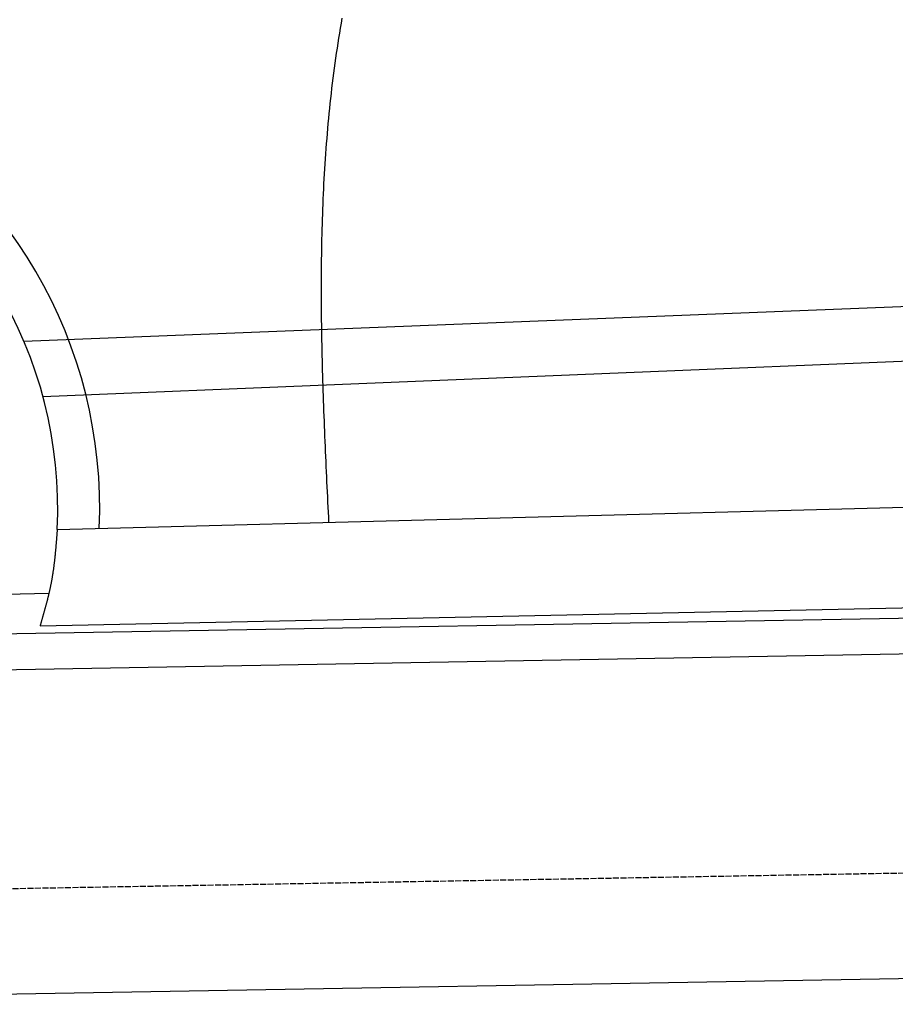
# Model space of a CAD drawing. Extents: x 1073 to 6773, y 6241 to 11416.
# Tile 7 of 60: x 2300 to 3029, y 7998 to 8818. Entities that reach past the tile are written whole.
import ezdxf

# ---------------------------------------------------------------- set-up
doc = ezdxf.new("R2010")
doc.units = 0
doc.linetypes.add('GEN3', pattern=[6.25, 5, -1.25])
doc.layers.get('0').update_dxf_attribs({"linetype": 'CONTINUOUS'})
doc.layers.add('3', color=6, linetype='GEN3')
doc.layers.add('CAR', color=10, linetype='CONTINUOUS')

msp = doc.modelspace()

# ---------------------------------------------------------------- linework, layer by layer
for p, q in [((1732.77, 8297.07), (4392.09, 8343.49)), ((4387.61, 8313.41), (1732.77, 8267.07)), ((4146.36, 8039.16), (1812.77, 7998.42))]:
    msp.add_line(p, q)
at = {"layer": '3'}
msp.add_line((1175.28, 8075.31), (6230.44, 8163.55), dxfattribs=at)
at = {"layer": 'CAR'}
for p, q in [((2303.45, 8550.35), (4410.47, 8634.06)), ((2319.35, 8504.2), (4389.53, 8589.83)), ((2331.19, 8393.69), (4365.71, 8447.3)), ((2316.92, 8313.36), (4381.42, 8356.96)), ((2288.39, 8339.8), (2324.33, 8340.73))]:
    msp.add_line(p, q, dxfattribs=at)
for points in [[(2568.23, 8819.28, 0), (2567.5, 8815.11, 0), (2566.79, 8810.94, 0), (2566.1, 8806.77, 0), (2565.43, 8802.59, 0), (2564.77, 8798.42, 0), (2564.14, 8794.24, 0), (2563.52, 8790.07, 0), (2562.92, 8785.89, 0), (2562.33, 8781.71, 0), (2561.77, 8777.53, 0), (2561.22, 8773.35, 0), (2560.68, 8769.17, 0), (2560.17, 8764.99, 0), (2559.66, 8760.81, 0), (2559.18, 8756.63, 0), (2558.71, 8752.45, 0), (2558.26, 8748.27, 0), (2557.82, 8744.08, 0), (2557.4, 8739.9, 0), (2556.99, 8735.72, 0), (2556.6, 8731.53, 0), (2556.22, 8727.34, 0), (2555.86, 8723.16, 0), (2555.52, 8718.97, 0), (2555.18, 8714.78, 0), (2554.86, 8710.6, 0), (2554.56, 8706.41, 0), (2554.27, 8702.22, 0), (2553.99, 8698.03, 0), (2553.72, 8693.84, 0), (2553.47, 8689.65, 0), (2553.23, 8685.46, 0), (2553.01, 8681.26, 0), (2552.79, 8677.07, 0), (2552.59, 8672.88, 0), (2552.4, 8668.68, 0), (2552.23, 8664.49, 0), (2552.06, 8660.3, 0), (2551.91, 8656.1, 0), (2551.77, 8651.91, 0), (2551.63, 8647.71, 0), (2551.51, 8643.51, 0), (2551.41, 8639.32, 0), (2551.31, 8635.12, 0), (2551.22, 8630.92, 0), (2551.14, 8626.73, 0), (2551.08, 8622.53, 0), (2551.02, 8618.33, 0), (2550.97, 8614.13, 0), (2550.93, 8609.93, 0), (2550.91, 8605.73, 0), (2550.89, 8601.53, 0), (2550.88, 8597.33, 0), (2550.87, 8593.13, 0), (2550.88, 8588.93, 0), (2550.9, 8584.73, 0), (2550.92, 8580.53, 0), (2550.95, 8576.32, 0), (2550.99, 8572.12, 0), (2551.04, 8567.92, 0), (2551.1, 8563.71, 0), (2551.16, 8559.51, 0), (2551.23, 8555.31, 0), (2551.31, 8551.1, 0), (2551.39, 8546.9, 0), (2551.48, 8542.7, 0), (2551.57, 8538.49, 0), (2551.68, 8534.29, 0), (2551.79, 8530.08, 0), (2551.9, 8525.87, 0), (2552.02, 8521.67, 0), (2552.14, 8517.46, 0), (2552.28, 8513.26, 0), (2552.41, 8509.05, 0), (2552.55, 8504.84, 0), (2552.7, 8500.64, 0), (2552.85, 8496.43, 0), (2553, 8492.22, 0), (2553.16, 8488.02, 0), (2553.32, 8483.81, 0), (2553.49, 8479.6, 0), (2553.66, 8475.39, 0), (2553.83, 8471.19, 0), (2554, 8466.98, 0), (2554.18, 8462.77, 0), (2554.37, 8458.56, 0), (2554.55, 8454.35, 0), (2554.74, 8450.15, 0), (2554.93, 8445.94, 0), (2555.12, 8441.73, 0), (2555.31, 8437.52, 0), (2555.5, 8433.31, 0), (2555.7, 8429.1, 0), (2555.9, 8424.89, 0), (2556.1, 8420.69, 0), (2556.3, 8416.48, 0), (2556.5, 8412.27, 0), (2556.7, 8408.06, 0), (2556.9, 8403.85, 0), (2557.1, 8399.64, 0)], [(2331.19, 8393.69, 0), (2331.15, 8393.17, 0), (2331.11, 8392.66, 0), (2331.07, 8392.14, 0), (2331.03, 8391.63, 0), (2330.99, 8391.12, 0), (2330.95, 8390.6, 0), (2330.92, 8390.09, 0), (2330.88, 8389.57, 0), (2330.84, 8389.06, 0), (2330.8, 8388.54, 0), (2330.76, 8388.03, 0), (2330.72, 8387.51, 0), (2330.68, 8387, 0), (2330.64, 8386.48, 0), (2330.6, 8385.97, 0), (2330.56, 8385.46, 0), (2330.52, 8384.94, 0), (2330.48, 8384.43, 0), (2330.44, 8383.91, 0), (2330.4, 8383.4, 0), (2330.36, 8382.89, 0), (2330.31, 8382.37, 0), (2330.27, 8381.86, 0), (2330.23, 8381.34, 0), (2330.19, 8380.83, 0), (2330.14, 8380.32, 0), (2330.1, 8379.8, 0), (2330.05, 8379.29, 0), (2330.01, 8378.78, 0), (2329.96, 8378.26, 0), (2329.92, 8377.75, 0), (2329.87, 8377.24, 0), (2329.83, 8376.72, 0), (2329.78, 8376.21, 0), (2329.73, 8375.7, 0), (2329.68, 8375.18, 0), (2329.63, 8374.67, 0), (2329.59, 8374.16, 0), (2329.54, 8373.65, 0), (2329.48, 8373.13, 0), (2329.43, 8372.62, 0), (2329.38, 8372.11, 0), (2329.33, 8371.6, 0), (2329.28, 8371.09, 0), (2329.22, 8370.57, 0), (2329.17, 8370.06, 0), (2329.11, 8369.55, 0), (2329.06, 8369.04, 0), (2329, 8368.53, 0), (2328.94, 8368.02, 0), (2328.88, 8367.51, 0), (2328.83, 8367, 0), (2328.77, 8366.49, 0), (2328.71, 8365.97, 0), (2328.64, 8365.46, 0), (2328.58, 8364.95, 0), (2328.52, 8364.44, 0), (2328.45, 8363.93, 0), (2328.39, 8363.42, 0), (2328.32, 8362.91, 0), (2328.26, 8362.41, 0), (2328.19, 8361.9, 0), (2328.12, 8361.39, 0), (2328.05, 8360.88, 0), (2327.98, 8360.37, 0), (2327.91, 8359.86, 0), (2327.84, 8359.35, 0), (2327.76, 8358.84, 0), (2327.69, 8358.34, 0), (2327.61, 8357.83, 0), (2327.53, 8357.32, 0), (2327.46, 8356.81, 0), (2327.38, 8356.31, 0), (2327.3, 8355.8, 0), (2327.22, 8355.29, 0), (2327.13, 8354.79, 0), (2327.05, 8354.28, 0), (2326.96, 8353.77, 0), (2326.88, 8353.27, 0), (2326.79, 8352.76, 0), (2326.7, 8352.26, 0), (2326.61, 8351.75, 0), (2326.52, 8351.25, 0), (2326.43, 8350.74, 0), (2326.33, 8350.24, 0), (2326.24, 8349.73, 0), (2326.14, 8349.23, 0), (2326.04, 8348.73, 0), (2325.95, 8348.22, 0), (2325.84, 8347.72, 0), (2325.74, 8347.22, 0), (2325.64, 8346.71, 0), (2325.54, 8346.21, 0), (2325.43, 8345.71, 0), (2325.33, 8345.21, 0), (2325.22, 8344.7, 0), (2325.11, 8344.2, 0), (2325, 8343.7, 0), (2324.89, 8343.2, 0), (2324.78, 8342.7, 0), (2324.66, 8342.2, 0), (2324.55, 8341.7, 0), (2324.44, 8341.2, 0), (2324.32, 8340.7, 0), (2324.2, 8340.2, 0), (2324.08, 8339.7, 0), (2323.97, 8339.2, 0), (2323.85, 8338.7, 0), (2323.72, 8338.2, 0), (2323.6, 8337.7, 0), (2323.48, 8337.2, 0), (2323.36, 8336.7, 0), (2323.23, 8336.2, 0), (2323.11, 8335.7, 0), (2322.98, 8335.2, 0), (2322.86, 8334.7, 0), (2322.73, 8334.21, 0), (2322.6, 8333.71, 0), (2322.47, 8333.21, 0), (2322.34, 8332.71, 0), (2322.21, 8332.21, 0), (2322.08, 8331.72, 0), (2321.95, 8331.22, 0), (2321.82, 8330.72, 0), (2321.68, 8330.22, 0), (2321.55, 8329.73, 0), (2321.42, 8329.23, 0), (2321.28, 8328.73, 0), (2321.15, 8328.24, 0), (2321.01, 8327.74, 0), (2320.87, 8327.24, 0), (2320.74, 8326.75, 0), (2320.6, 8326.25, 0), (2320.46, 8325.75, 0), (2320.32, 8325.26, 0), (2320.19, 8324.76, 0), (2320.05, 8324.26, 0), (2319.91, 8323.77, 0), (2319.77, 8323.27, 0), (2319.63, 8322.78, 0), (2319.49, 8322.28, 0), (2319.35, 8321.78, 0), (2319.2, 8321.29, 0), (2319.06, 8320.79, 0), (2318.92, 8320.3, 0), (2318.78, 8319.8, 0), (2318.64, 8319.31, 0), (2318.49, 8318.81, 0), (2318.35, 8318.31, 0), (2318.21, 8317.82, 0), (2318.07, 8317.32, 0), (2317.92, 8316.83, 0), (2317.78, 8316.33, 0), (2317.64, 8315.84, 0), (2317.49, 8315.34, 0), (2317.35, 8314.85, 0), (2317.21, 8314.35, 0), (2317.06, 8313.86, 0), (2316.92, 8313.36, 0)]]:
    msp.add_polyline3d(points, dxfattribs=at)
for radius, start, end in [(391.35, 357.53333, 128.27779), (356.42, 357.14299, 132.85748)]:
    msp.add_arc((1975.21, 8411.45), radius, start, end, dxfattribs=at)

doc.saveas('drawing.dxf')
